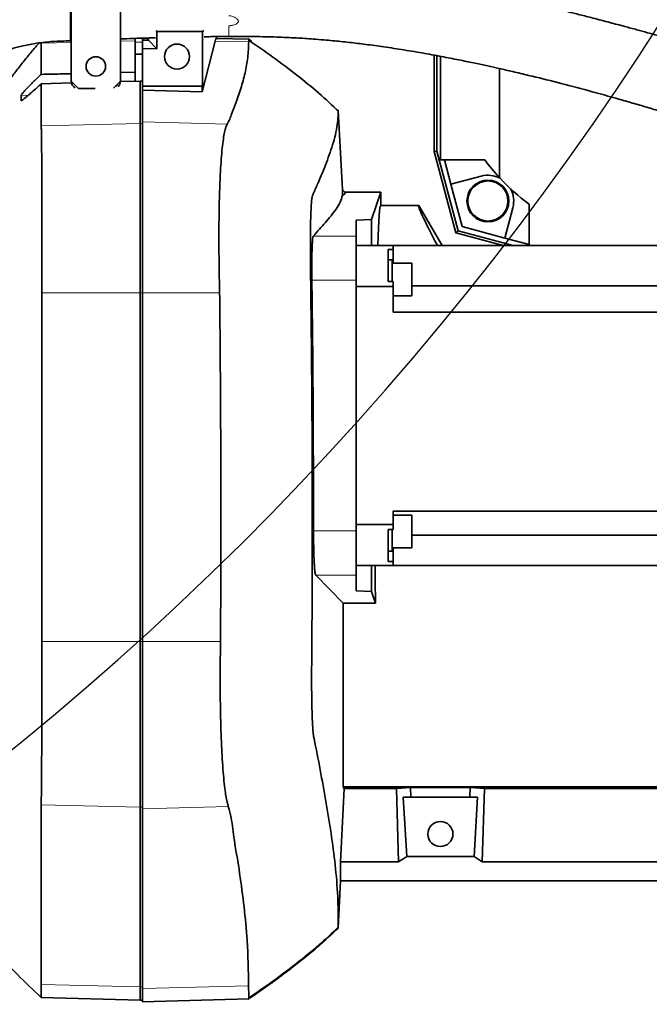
# Model space of a CAD drawing. Header units: millimetres. Extents: x 0 to 11920, y 0 to 8400.
# Tile 7 of 46: x 2595 to 2851, y 4222 to 4622. Entities that reach past the tile are written whole.
import ezdxf

# ---------------------------------------------------------------- set-up
doc = ezdxf.new("R2010")
doc.units = ezdxf.units.MM
doc.header["$LTSCALE"] = 20
doc.layers.add('THICK_LINE', color=7, linetype='Continuous')

msp = doc.modelspace()

# ---------------------------------------------------------------- linework, layer by layer
at = {"color": 7, "linetype": 'Continuous', "lineweight": 35}
for p, q in [((2615.9933594, 4597.4300053), (2615.9933594, 4659.4300053)), ((2635.9933594, 4659.4300053), (2635.9933594, 4597.4300053)), ((2615.6533298, 4644.1116469), (2615.6533298, 4613.8309625)), ((2641.9933594, 4613.3374826), (2641.9933594, 4614.7932233)), ((2644.9933594, 4614.9040452), (2644.9933594, 4613.3374826)), ((2650.7549259, 4617.6684388), (2650.4120304, 4618.0113342)), ((2650.7549259, 4610.6002818), (2650.7549259, 4617.6684388)), ((2650.7549259, 4617.6684388), (2669.3502933, 4617.6684388)), ((2669.3502933, 4617.6684388), (2669.8439134, 4617.997477)), ((2669.3502933, 4617.6684388), (2669.3502933, 4595.4300053)), ((2674.9933594, 4614.7896839), (2674.9933594, 4615.5453535)), ((2688.1328552, 4614.4456141), (2674.9933594, 4614.7896839)), ((2689.2512989, 4613.6568774), (2687.8777589, 4614.6182727)), ((2689.2543134, 4613.6611871), (2688.1328552, 4614.4456141)), ((2603.8201218, 4613.8895056), (2603.8150185, 4613.7601851)), ((2615.6556741, 4613.8170384), (2615.9939284, 4613.8311491)), ((2641.9933594, 4613.3374826), (2641.9933594, 4608.4300053)), ((2644.9933594, 4614.0929111), (2647.4133488, 4614.0300204)), ((2644.9933594, 4613.3374826), (2644.9933594, 4611.5699293)), ((2644.9933594, 4610.7503368), (2644.9933594, 4611.5699293)), ((2644.9933594, 4610.7503368), (2650.7549259, 4610.6002818)), ((2644.9933594, 4610.7503368), (2644.9933594, 4595.4300053)), ((2650.7549259, 4610.6002818), (2647.4133488, 4614.0300204)), ((2674.4616794, 4613.745702), (2669.2455496, 4593.0690562)), ((2641.9933594, 4608.4300053), (2644.9933594, 4608.4300053)), ((2641.9933594, 4608.4300053), (2641.9933594, 4597.4272804)), ((2763.4178758, 4568.8920574), (2763.4178758, 4608.001612)), ((2764.4922353, 4569.0334995), (2764.4922353, 4607.8040008)), ((2765.9933594, 4565.4300053), (2765.9933594, 4607.527893)), ((2789.9933594, 4602.5567515), (2789.9933594, 4558.2417711)), ((2641.9933594, 4601.0804013), (2635.9933594, 4600.9398888)), ((2603.8003138, 4596.3353583), (2616.1439776, 4596.6882581)), ((2615.9933594, 4597.4300053), (2618.9933594, 4594.4300053)), ((2625.7118982, 4594.4300053), (2618.9933594, 4594.4300053)), ((2633.1902531, 4594.626899), (2634.1554088, 4595.5920547)), ((2634.1554088, 4595.5920547), (2634.4933594, 4595.5920547)), ((2634.4933594, 4595.9300053), (2635.9933594, 4597.4300053)), ((2634.4933594, 4595.5920547), (2634.4933594, 4595.9300053)), ((2635.9606831, 4597.2548089), (2643.9933594, 4597.4844595)), ((2643.9933594, 4597.4844595), (2643.9933594, 4580.2619166)), ((2643.9933594, 4597.4844595), (2644.9933594, 4597.4173193)), ((2644.9933594, 4595.4300053), (2669.2455496, 4595.4300053)), ((2644.9933594, 4593.7075796), (2644.9933594, 4595.4300053)), ((2669.2455496, 4593.0690562), (2669.2455496, 4595.4300053)), ((2669.2455496, 4595.4300053), (2669.3502933, 4595.4300053)), ((2595.6688837, 4591.6271328), (2595.6688837, 4589.5486493)), ((2644.9933594, 4593.7075796), (2669.2455496, 4593.0690562)), ((2644.9933594, 4593.7075796), (2644.9933594, 4580.8799939)), ((2724.4625977, 4585.6792457), (2726.1615218, 4553.2618428)), ((2643.9933594, 4580.2619166), (2643.9933594, 4511.3632048)), ((2644.9933594, 4580.8799939), (2644.9933594, 4511.3632048)), ((2763.4178758, 4568.8920574), (2764.4922353, 4569.0334995)), ((2772.3014524, 4535.7380983), (2763.4178758, 4568.8920574)), ((2773.1786632, 4536.6153091), (2764.4922353, 4569.0334995)), ((2783.9933594, 4565.4300053), (2765.9933594, 4565.4300053)), ((2767.6010545, 4565.4300053), (2770.2455685, 4555.5605448)), ((2782.5650813, 4558.8615483), (2770.2455685, 4555.5605448)), ((2770.2455685, 4555.5605448), (2774.8690037, 4538.3056496)), ((2727.1084493, 4552.3149154), (2726.1615218, 4553.2618428)), ((2726.1615218, 4553.2618428), (2726.1615218, 4551.0430493)), ((2727.1084493, 4552.3149154), (2741.7259801, 4552.3149154)), ((2741.7259801, 4552.3149154), (2738.0373298, 4541.2399655)), ((2741.7259801, 4546.9300053), (2741.7259801, 4552.3149154)), ((2741.7259801, 4546.9300053), (2757.2294756, 4546.9300053)), ((2757.2294756, 4546.9300053), (2761.5596027, 4539.4300053)), ((2801.9933594, 4547.4300053), (2801.9933594, 4530.6018477)), ((2792.1238989, 4533.6822144), (2795.4249024, 4546.0017272)), ((2731.7933594, 4540.9127329), (2738.0373298, 4541.2399655)), ((2731.7933594, 4534.4958171), (2731.7933594, 4540.9127329)), ((2738.0373298, 4541.2399655), (2738.0373298, 4530.6018477)), ((2761.5596027, 4539.4300053), (2766.6565418, 4530.6018477)), ((2774.8690037, 4538.3056496), (2792.1238989, 4533.6822144)), ((2731.7933594, 4516.5204855), (2731.7933594, 4534.4958171)), ((2772.3014524, 4535.7380983), (2773.1786632, 4536.6153091)), ((2791.4702005, 4530.6018477), (2772.3014524, 4535.7380983)), ((2795.6212068, 4530.6018477), (2773.1786632, 4536.6153091)), ((2746.7933594, 4530.6018477), (2731.7933594, 4530.6018477)), ((2746.7933594, 4529.031), (2746.7933594, 4530.6018477)), ((2746.7933594, 4530.6018477), (2978.5933594, 4530.6018477)), ((2792.1238989, 4533.6822144), (2801.9933594, 4531.0377004)), ((2744.7933594, 4529.031), (2744.7933594, 4515.9778603)), ((2744.7933594, 4529.031), (2746.7933594, 4529.031)), ((2746.7933594, 4523.5020893), (2746.7933594, 4529.031)), ((2746.3933594, 4524.8670893), (2744.7933594, 4524.8670893)), ((2746.3933594, 4515.9778603), (2746.3933594, 4524.8670893)), ((2754.3933594, 4523.5020893), (2746.3933594, 4523.5020893)), ((2754.3933594, 4523.5020893), (2754.3933594, 4510.2320893)), ((2731.7933594, 4414.6832099), (2731.7933594, 4516.5204855)), ((2744.7933594, 4515.9778603), (2746.7933594, 4515.9778603)), ((2746.7933594, 4513.9340316), (2746.7933594, 4515.9778603)), ((2754.3933594, 4514.2877793), (2978.5933594, 4514.2877793)), ((2643.9933594, 4511.3632048), (2643.9933594, 4369.6741445)), ((2644.9933594, 4511.3632048), (2644.9933594, 4369.6741445)), ((2731.7933594, 4513.9340316), (2746.7933594, 4513.9340316)), ((2746.7933594, 4513.9340316), (2746.7933594, 4503.6018477)), ((2746.7933594, 4510.2320893), (2754.3933594, 4510.2320893)), ((2746.7933594, 4503.6018477), (2978.5933594, 4503.6018477)), ((2746.7933594, 4422.6018477), (2978.5933594, 4422.6018477)), ((2746.7933594, 4422.6018477), (2746.7933594, 4417.2696638)), ((2754.3933594, 4420.9716061), (2746.7933594, 4420.9716061)), ((2754.3933594, 4420.9716061), (2754.3933594, 4419.0282596)), ((2754.3933594, 4419.0282596), (2754.3933594, 4407.7016061)), ((2746.7933594, 4417.2696638), (2731.7933594, 4417.2696638)), ((2731.7933594, 4396.7078783), (2731.7933594, 4414.6832099)), ((2744.7933594, 4415.2258351), (2744.7933594, 4402.1726954)), ((2744.7933594, 4415.2258351), (2746.7933594, 4415.2258351)), ((2746.3933594, 4406.3366061), (2746.3933594, 4415.2258351)), ((2746.7933594, 4415.2258351), (2746.7933594, 4417.2696638)), ((2754.3933594, 4412.8666602), (2965.1076041, 4412.8666602)), ((2744.7933594, 4406.3366061), (2746.3933594, 4406.3366061)), ((2746.3933594, 4407.7016061), (2754.3933594, 4407.7016061)), ((2746.7933594, 4402.1726954), (2746.7933594, 4407.7016061)), ((2731.7933594, 4400.6018477), (2746.7933594, 4400.6018477)), ((2738.0373298, 4400.6018477), (2738.0373298, 4389.9637299)), ((2744.7933594, 4402.1726954), (2746.7933594, 4402.1726954)), ((2746.7933594, 4400.6018477), (2746.7933594, 4402.1726954)), ((2746.7933594, 4400.6018477), (2952.8427916, 4400.6018477)), ((2715.3165073, 4396.7078783), (2726.4933594, 4385.3273176)), ((2731.7933594, 4390.2909625), (2731.7933594, 4396.7078783)), ((2738.0373298, 4389.9637299), (2731.7933594, 4390.2909625)), ((2738.0373298, 4389.9637299), (2739.5815448, 4385.3273176)), ((2726.4933594, 4310.6088471), (2726.4933594, 4385.3273176)), ((2739.5815448, 4385.3273176), (2726.4933594, 4385.3273176)), ((2643.9933594, 4369.6741445), (2643.9933594, 4302.297152)), ((2644.9933594, 4369.6741445), (2644.9933594, 4301.6927258)), ((2726.90054, 4309.9840928), (2726.4933594, 4310.6088471)), ((2726.4933594, 4310.6088471), (2993.1843471, 4310.6088471)), ((2748.0991223, 4309.9840928), (2753.8620394, 4310.3339407)), ((2778.1246794, 4310.3339407), (2753.8620394, 4310.3339407)), ((2753.8620394, 4310.3339407), (2753.9801633, 4306.4300053)), ((2778.1246794, 4310.3339407), (2778.0065555, 4306.4300053)), ((2783.8875965, 4309.9840928), (2778.1246794, 4310.3339407)), ((2725.4714077, 4280.1410127), (2726.90054, 4309.9840928)), ((2726.90054, 4309.9840928), (2748.0991223, 4309.9840928)), ((2749.0021036, 4280.1410127), (2748.0991223, 4309.9840928)), ((2750.8840634, 4306.4300053), (2753.9801633, 4306.4300053)), ((2750.8840634, 4306.4300053), (2752.3432742, 4282.3169133)), ((2778.0065555, 4306.4300053), (2753.9801633, 4306.4300053)), ((2778.0065555, 4306.4300053), (2781.1026553, 4306.4300053)), ((2779.6434446, 4282.3169133), (2781.1026553, 4306.4300053)), ((2782.9846151, 4280.1410127), (2783.8875965, 4309.9840928)), ((2938.0991223, 4309.9840928), (2783.8875965, 4309.9840928)), ((2643.9933594, 4302.297152), (2643.9933594, 4229.2599282)), ((2644.9933594, 4301.6927258), (2644.9933594, 4228.655502)), ((2779.6434446, 4282.3169133), (2752.3432742, 4282.3169133)), ((2725.4714077, 4280.1410127), (2725.4714077, 4272.4300053)), ((2725.4714077, 4280.1410127), (2749.0021036, 4280.1410127)), ((2939.0021036, 4280.1410127), (2782.9846151, 4280.1410127)), ((2725.4714077, 4272.4300053), (2724.4625272, 4253.1794194)), ((2725.4714077, 4272.4300053), (2974.9933594, 4272.4300053)), ((2643.9933594, 4229.2599282), (2643.9933594, 4223.9061912)), ((2644.9933594, 4228.655502), (2644.9933594, 4223.2847489)), ((2603.8176233, 4224.9582299), (2643.9933594, 4223.9061912)), ((2643.9933594, 4223.9061912), (2644.9933594, 4223.9673538)), ((2644.9933594, 4223.2847489), (2688.135121, 4224.4144557)), ((2687.8800416, 4224.2417767), (2689.113558, 4225.1053318))]:
    msp.add_line(p, q, dxfattribs=at)
at = {"color": 8, "linetype": 'Continuous', "lineweight": 18}
for p, q in [((2603.80039, 4612.8483106), (2615.9933594, 4613.1658659)), ((2635.9933594, 4613.6867485), (2641.9933594, 4613.8430133)), ((2644.9933594, 4613.3374826), (2641.9933594, 4613.3374826)), ((2674.4616794, 4613.745702), (2688.1133182, 4613.3901569)), ((2595.6688837, 4591.6271328), (2598.5705472, 4591.7027041)), ((2595.6688837, 4589.5486493), (2595.8626284, 4589.5536952)), ((2603.8025072, 4579.2151808), (2643.9933594, 4580.2619166)), ((2643.9933594, 4580.2619166), (2644.9933594, 4580.2010852)), ((2644.9933594, 4580.8799939), (2679.4205816, 4579.9833668)), ((2714.3635117, 4534.4958171), (2731.7933594, 4534.4958171)), ((2713.7828356, 4516.5204855), (2731.7933594, 4516.5204855)), ((2604.0399102, 4511.3632048), (2643.9933594, 4511.3632048)), ((2643.9933594, 4511.3632048), (2644.9933594, 4511.3632048)), ((2644.9933594, 4511.3632048), (2676.3012381, 4511.3632048)), ((2714.4606301, 4414.6832099), (2731.7933594, 4414.6832099)), ((2715.3165073, 4396.7078783), (2731.7933594, 4396.7078783)), ((2604.0397793, 4369.6741445), (2643.9933594, 4369.6741445)), ((2643.9933594, 4369.6741445), (2644.9933594, 4369.6741445)), ((2644.9933594, 4369.6741445), (2676.652959, 4369.6741445)), ((2603.7783927, 4303.3213834), (2643.9933594, 4302.297152)), ((2643.9933594, 4302.297152), (2644.9933594, 4302.3566399)), ((2644.9933594, 4301.6927258), (2679.8296257, 4302.5799675)), ((2603.7763162, 4230.2842125), (2643.9933594, 4229.2599282)), ((2643.9933594, 4229.2599282), (2644.9933594, 4229.3194161)), ((2644.9933594, 4228.655502), (2688.0860856, 4229.7530268))]:
    msp.add_line(p, q, dxfattribs=at)
at = {"color": 7, "linetype": 'Continuous', "lineweight": 35, "flags": 128}
for points in [[(2603.80039, 4612.8483106), (2603.8003138, 4602.3068856), (2603.8003138, 4600.1827542)], [(2603.8003138, 4596.3353583), (2603.8003138, 4590.7610046), (2603.8003138, 4584.9880642), (2603.8003138, 4582.1015939), (2603.8025072, 4579.2151808)], [(2604.0399102, 4511.3632048), (2604.0397047, 4460.6461945), (2604.0397793, 4369.6741445)], [(2603.7783927, 4303.3213834), (2603.776239, 4297.4277374), (2603.776239, 4291.5340322), (2603.776239, 4279.746622), (2603.7763162, 4230.2842125)]]:
    msp.add_lwpolyline(points, dxfattribs=at)
at = {"color": 7, "linetype": 'Continuous', "lineweight": 35}
for centre, radius in [((2658.9933594, 4607.4300053), 5.1), ((2625.9933594, 4603.4300053), 3.9514364), ((2785.2826813, 4548.7193271), 8.5), ((2785.2826813, 4548.7193271), 8.135), ((2765.9933594, 4291.4300053), 5.1)]:
    msp.add_circle(centre, radius, dxfattribs=at)
for centre, radius, start, end in [((2618.9933594, 4597.4300053), 3, 180, 243.699018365), ((2632.9933594, 4597.4300053), 3, 311.895384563, 360), ((2855.9933594, 4619.4300053), 90, 216.869897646, 222.833428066), ((2785.2826813, 4548.7193271), 10.5, 61.81141305, 105), ((2855.9933594, 4619.4300053), 90, 222.833428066, 233.130102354), ((2785.2826813, 4548.7193271), 10.5, 345, 28.18858695)]:
    msp.add_arc(centre, radius, start, end, dxfattribs=at)
for centre, major_axis, ratio, start_param, end_param in [((2646.9917949, 4419.4300053), (0, 196.092905), 0.0174550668, 6.1597117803, 6.219449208), ((2674.9898515, 4419.4300053), (0, 195.3597246), 0.0261859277, 6.2824996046, 6.3866154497), ((2741.7259801, 4419.4300053), (0, 127.5), 0.0174550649, 0, 0.5116536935), ((2830.841635, 4419.4300053), (-73.6563418, 127.4890618), 0.0226737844, 6.2700863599, 6.7817400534), ((2741.7259801, 4419.4300053), (0, 127.5), 0.0174550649, 1.7190101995, 1.8415648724), ((2713.4462713, 4419.4300053), (-13.289428, 146.8018055), 0.5742046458, 3.4149923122, 3.4585100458), ((2818.5404475, 4419.4300053), (13.289428, 146.8018055), 0.5742046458, 2.8246752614, 2.868192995)]:
    msp.add_ellipse(centre, major_axis=major_axis, ratio=ratio, start_param=start_param, end_param=end_param, dxfattribs=at)
for points, knots in [([(2615.6533298, 4644.1631257), (2612.671625, 4644.0999932), (2606.9195664, 4643.9782033), (2598.7119958, 4643.0807763), (2591.3277781, 4641.8050503), (2584.7934794, 4640.2277447), (2579.0498317, 4638.4829149), (2573.75072, 4636.565663), (2568.947848, 4634.5468254), (2564.6923108, 4632.5105749), (2561.2609394, 4630.6926499), (2558.5438562, 4629.1351075), (2555.6734788, 4627.3869498), (2552.2589383, 4625.146711), (2548.0231366, 4622.0766947), (2543.4970921, 4618.4173035), (2539.1363336, 4614.4614633), (2535.3266388, 4610.6119779), (2532.3728387, 4607.3439992), (2529.9289929, 4604.4431959), (2527.6541671, 4601.5699525), (2525.1978088, 4598.2418176), (2522.6367873, 4594.4806132), (2520.1682286, 4590.5184688), (2517.9425163, 4586.611427), (2515.9215006, 4582.7457679), (2514.0771265, 4578.8914101), (2512.2994367, 4574.8132786), (2510.5780322, 4570.4427084), (2508.8720381, 4565.5590609), (2507.2360583, 4560.1427657), (2505.8135419, 4554.5012431), (2504.7144996, 4549.1024662), (2503.9591038, 4544.4290809), (2503.4766965, 4540.6469877), (2503.1717039, 4537.6264781), (2502.9564573, 4534.9369751), (2502.7900253, 4532.1363219), (2502.6584752, 4528.4340189), (2502.6475321, 4523.6992281), (2502.8952336, 4517.8179461), (2503.5186864, 4511.1772185), (2504.4431673, 4505.162729), (2505.5069053, 4499.9741388), (2506.5252583, 4495.7928059), (2507.7579211, 4491.4746395), (2509.1621587, 4487.2306543), (2510.7605399, 4482.9921921), (2512.4242196, 4479.0852672), (2514.1984773, 4475.3491868), (2515.9396052, 4472.0107649), (2517.8101686, 4468.7248623), (2519.870409, 4465.3999648), (2522.3584168, 4461.7328842), (2525.209668, 4457.9410267), (2528.4978435, 4454.0140139), (2532.1857759, 4450.0554754), (2536.5783394, 4445.8947523), (2541.2539392, 4441.9416015), (2544.6808987, 4439.5620198), (2546.2276981, 4438.4879671)], [0, 0, 0, 0, 0.0265744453, 0.0512652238, 0.0736959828, 0.0939713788, 0.1123180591, 0.1288639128, 0.1463926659, 0.1613985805, 0.1738820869, 0.1838414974, 0.1918422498, 0.2066533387, 0.2239883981, 0.2439070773, 0.2654240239, 0.2843870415, 0.300304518, 0.3118359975, 0.3246460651, 0.3395237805, 0.3565032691, 0.3742625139, 0.3909177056, 0.4064299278, 0.4230510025, 0.4390205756, 0.4568122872, 0.4765637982, 0.4982836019, 0.5219720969, 0.5438798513, 0.5622501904, 0.5770628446, 0.5883106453, 0.5976533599, 0.6085204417, 0.6210099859, 0.640812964, 0.6636242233, 0.6893813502, 0.7179988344, 0.7336333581, 0.7499637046, 0.7669707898, 0.7844243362, 0.8001822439, 0.8174641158, 0.8313423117, 0.8454147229, 0.858317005, 0.8720387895, 0.8871381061, 0.9051138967, 0.9215871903, 0.9398915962, 0.9600111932, 0.9819505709, 1, 1, 1, 1]), ([(2919.2101027, 4595.0887379), (2916.3715429, 4596.1793825), (2910.8857927, 4598.2871428), (2902.8592412, 4601.1240629), (2895.4112405, 4603.6360001), (2888.6314841, 4605.8267216), (2882.586943, 4607.7187649), (2876.1582601, 4609.6808955), (2869.2698927, 4611.7279691), (2861.8945879, 4613.8603508), (2855.5925173, 4615.6403446), (2850.3074212, 4617.1065992), (2845.6241389, 4618.3880582), (2840.5243003, 4619.7640968), (2834.5358442, 4621.3539493), (2828.4709067, 4622.9338947), (2822.7118349, 4624.4079236), (2817.8163978, 4625.6423508), (2813.3824324, 4626.7447193), (2809.5816684, 4627.6777851), (2806.4295426, 4628.4431351), (2803.9865963, 4629.0308678), (2801.8799058, 4629.5341685), (2799.7332298, 4630.0437283), (2797.1153751, 4630.6600971), (2794.0421948, 4631.3764592), (2790.7987883, 4632.1234622), (2787.6315216, 4632.8436924), (2784.9755748, 4633.440336), (2782.872327, 4633.9079233), (2781.0832235, 4634.3026083), (2778.7567122, 4634.8118261), (2775.3921963, 4635.5384619), (2770.8776016, 4636.4928144), (2765.7729101, 4637.5398003), (2760.4536983, 4638.5892518), (2755.1079749, 4639.5956277), (2749.7703531, 4640.5439349), (2744.4467588, 4641.4243062), (2739.2280673, 4642.2165477), (2733.8506147, 4642.9542791), (2728.0039916, 4643.6564722), (2720.9199201, 4644.3629134), (2712.4607503, 4644.9897018), (2702.5672034, 4645.431724), (2691.6405082, 4645.6286634), (2684.0176928, 4645.6001251), (2680.0380243, 4645.585226)], [0, 0, 0, 0, 0.0361353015, 0.0698344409, 0.1014297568, 0.1304265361, 0.1559777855, 0.1784926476, 0.2125174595, 0.2443698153, 0.2735007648, 0.2938869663, 0.3126725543, 0.3340130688, 0.3597151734, 0.3899707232, 0.4123070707, 0.4340510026, 0.4531369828, 0.4694713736, 0.4829920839, 0.4936603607, 0.5008192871, 0.5099459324, 0.5210731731, 0.534200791, 0.5490751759, 0.5623027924, 0.5743959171, 0.5827164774, 0.588893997, 0.5969403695, 0.6119755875, 0.6311123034, 0.6534186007, 0.675590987, 0.6972727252, 0.7197095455, 0.7415568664, 0.7628095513, 0.7837030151, 0.8072109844, 0.8340549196, 0.8696512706, 0.9092202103, 0.9526062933, 1, 1, 1, 1]), ([(2635.9933594, 4614.6123507), (2637.7140535, 4614.6722584), (2641.6162407, 4614.8081171), (2646.3693229, 4614.9596675), (2649.4005326, 4615.0437375), (2650.2531283, 4615.0673841)], [0, 0, 0, 0, 0.3618012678, 0.8204922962, 1, 1, 1, 1]), ([(2670.0534958, 4615.4902199), (2670.6706464, 4615.4991898), (2673.3499586, 4615.5381322), (2676.6782948, 4615.5721635), (2679.3880583, 4615.5785317), (2680.0380558, 4615.5800592)], [0, 0, 0, 0, 0.1853268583, 0.8045823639, 1, 1, 1, 1]), ([(2680.0380243, 4615.5851599), (2683.4872337, 4615.5910362), (2689.9960041, 4615.602125), (2699.1617527, 4615.3963383), (2707.1256398, 4615.0413549), (2713.5029305, 4614.6259715), (2718.420297, 4614.2314998), (2722.1674886, 4613.8913529), (2725.5937213, 4613.5503621), (2730.0537667, 4613.0690252), (2735.9044716, 4612.3651454), (2743.3097603, 4611.3544269), (2751.2974714, 4610.1317086), (2759.4117401, 4608.7570542), (2767.0986636, 4607.3415485), (2773.9392471, 4605.9975287), (2779.8837316, 4604.7695168), (2785.0840151, 4603.652136), (2790.1572549, 4602.5263084), (2795.6860599, 4601.2602033), (2803.5765017, 4599.389884), (2813.8272412, 4596.8402659), (2826.1539751, 4593.5948292), (2836.5673038, 4590.7015428), (2844.7412333, 4588.3460861), (2850.5768359, 4586.6269288), (2856.0799123, 4584.9710972), (2860.9629557, 4583.4731113), (2864.8119105, 4582.2725033), (2867.7974201, 4581.3293135), (2870.4239099, 4580.4887411), (2873.3049535, 4579.5511984), (2876.7005156, 4578.4275073), (2880.638331, 4577.1004065), (2885.2156427, 4575.5279297), (2890.577646, 4573.6445026), (2896.763469, 4571.4117484), (2903.698303, 4568.8177746), (2911.2826213, 4565.867702), (2916.4953578, 4563.6899356), (2919.2101027, 4562.555775)], [0, 0, 0, 0, 0.0410244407, 0.0774144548, 0.1092409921, 0.136316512, 0.1540699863, 0.1685683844, 0.1816228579, 0.1955524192, 0.2226990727, 0.2528863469, 0.2862477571, 0.3211311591, 0.3535394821, 0.382217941, 0.4069746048, 0.4284256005, 0.4479331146, 0.4712410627, 0.4987045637, 0.5485667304, 0.6025208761, 0.6573015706, 0.6827972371, 0.7079680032, 0.7325935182, 0.7538385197, 0.7708317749, 0.7819390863, 0.7919055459, 0.8041686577, 0.8186975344, 0.8352741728, 0.8544852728, 0.8771372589, 0.9036056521, 0.9331106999, 0.9651646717, 1, 1, 1, 1]), ([(2688.1133182, 4613.3901569), (2688.1165133, 4613.6976164), (2688.1229123, 4614.3133705), (2688.1295379, 4614.4014931), (2688.1328552, 4614.4456141)], [0, 0, 0, 0, 0.4993219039, 1, 1, 1, 1]), ([(2547.9933594, 4478.4476338), (2547.44715, 4479.1621635), (2545.8913117, 4481.1974499), (2543.8547868, 4484.5135201), (2541.84475, 4488.1655658), (2540.3336189, 4491.3306621), (2539.2058829, 4493.9699428), (2538.2841187, 4496.3463593), (2537.4228539, 4498.7894099), (2536.5396719, 4501.6044589), (2535.5602956, 4505.2125367), (2534.6082593, 4509.5660069), (2533.810267, 4514.6048365), (2533.2885067, 4519.8869323), (2533.0763753, 4525.2424389), (2533.1656187, 4530.34616), (2533.4788389, 4534.9065455), (2533.9225738, 4538.8381506), (2534.4689999, 4542.451566), (2535.216986, 4546.4236399), (2536.3103175, 4551.0799776), (2537.918231, 4556.5553759), (2540.1041314, 4562.5744815), (2542.5158262, 4567.9681929), (2544.8637004, 4572.4537828), (2546.7453743, 4575.6923789), (2548.5158951, 4578.47273), (2550.0705062, 4580.7350672), (2551.536012, 4582.7394391), (2553.1275937, 4584.7919988), (2555.1012718, 4587.167201), (2557.5652135, 4589.8947215), (2560.4562205, 4592.7918953), (2563.5547199, 4595.572689), (2566.5772741, 4598.0055575), (2569.3488624, 4600.0232818), (2571.6378434, 4601.543864), (2573.5345942, 4602.7170799), (2575.3325361, 4603.768116), (2577.5825517, 4604.994598), (2580.4908636, 4606.4357075), (2583.8652458, 4607.912062), (2587.6625907, 4609.3478478), (2591.8454447, 4610.6837384), (2596.6941151, 4611.9161836), (2602.3119663, 4612.9335383), (2608.7135198, 4613.6639607), (2613.2719531, 4613.7654027), (2615.6533298, 4613.8183971)], [0, 0, 0, 0, 0.014536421, 0.0414059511, 0.0651906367, 0.0854491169, 0.1019587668, 0.115248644, 0.1302390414, 0.1476585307, 0.1675701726, 0.196892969, 0.2276657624, 0.2598557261, 0.2934025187, 0.3254055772, 0.3530226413, 0.3767704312, 0.3974344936, 0.4193605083, 0.4499483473, 0.4836763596, 0.521657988, 0.5637642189, 0.5873188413, 0.6093772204, 0.6279973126, 0.6432819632, 0.6555496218, 0.6694473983, 0.6862103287, 0.7060129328, 0.7286765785, 0.751046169, 0.7706329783, 0.7875892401, 0.8020388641, 0.8107154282, 0.819650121, 0.8315123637, 0.8463010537, 0.8639544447, 0.8808265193, 0.8996763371, 0.9206938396, 0.9443113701, 0.9709076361, 1, 1, 1, 1]), ([(2603.0185985, 4612.9367183), (2602.314195, 4612.2079199), (2600.5686528, 4610.4019261), (2597.7653379, 4606.8210726), (2594.6706776, 4602.9020081), (2591.7293248, 4599.1186103), (2588.9457026, 4595.4971853), (2586.3134232, 4592.0257935), (2583.9126609, 4588.8150431), (2581.736271, 4585.8636719), (2579.7793183, 4583.174987), (2577.9202993, 4580.5868457), (2576.1539153, 4578.094703), (2574.473482, 4575.6921484), (2572.879824, 4573.3829734), (2571.3620517, 4571.1562989), (2570.4495119, 4569.7966695), (2569.9933594, 4569.1170297)], [0, 0, 0, 0, 0.0864262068, 0.214167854, 0.3293354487, 0.4325215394, 0.5246369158, 0.6064889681, 0.6788294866, 0.7349169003, 0.7848323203, 0.8291879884, 0.8687209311, 0.9043466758, 0.9371977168, 0.968606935, 1, 1, 1, 1]), ([(2679.4205816, 4579.9833668), (2679.7923004, 4580.6607576), (2680.5358321, 4582.0157108), (2681.2806956, 4584.7483465), (2683.0960201, 4588.8771125), (2684.9468996, 4594.4330742), (2686.7163468, 4600.7313386), (2687.8799898, 4607.0478083), (2688.0355422, 4611.2760443), (2688.1133182, 4613.3901569)], [0, 0, 0, 0, 0.0613514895, 0.1227185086, 0.2454456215, 0.4340534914, 0.6226601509, 0.8113305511, 1, 1, 1, 1]), ([(2724.6432579, 4585.1729953), (2721.997302, 4587.6519767), (2716.5640047, 4592.7424028), (2707.551527, 4600.0754521), (2698.0223489, 4607.2677996), (2691.3991295, 4611.8069075), (2688.1307712, 4614.0468199)], [0, 0, 0, 0, 0.2354862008, 0.4835554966, 0.7451502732, 1, 1, 1, 1]), ([(2603.8003138, 4600.1827542), (2603.4519873, 4599.8624814), (2602.7531179, 4599.2198979), (2601.7154328, 4598.238313), (2600.689459, 4597.2460102), (2599.8283258, 4596.3910448), (2599.1317565, 4595.6839868), (2598.5856739, 4595.1197057), (2598.060744, 4594.5664932), (2597.6038642, 4594.0741002), (2597.2140118, 4593.6442809), (2596.8845739, 4593.2726651), (2596.58209, 4592.9218895), (2596.2611282, 4592.5364068), (2595.9562529, 4592.1466376), (2595.7667234, 4591.8662341), (2595.6814352, 4591.7023685), (2595.6730812, 4591.6522934), (2595.6688837, 4591.6271328)], [0, 0, 0, 0, 0.092044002, 0.1846736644, 0.2793837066, 0.3749492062, 0.4308433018, 0.4869883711, 0.5440326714, 0.6014492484, 0.6450148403, 0.6888119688, 0.7334340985, 0.7783920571, 0.849083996, 0.9216991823, 0.9606570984, 1, 1, 1, 1]), ([(2615.9933594, 4600.4703493), (2613.5607852, 4600.413095), (2609.496483, 4600.3174356), (2605.4320817, 4600.221336), (2603.8003138, 4600.1827542)], [0, 0, 0, 0, 0.5985219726, 1, 1, 1, 1]), ([(2595.6688837, 4589.5486493), (2595.6724113, 4589.5328316), (2595.6794965, 4589.5010606), (2595.7371235, 4589.4996344), (2595.8298722, 4589.5329168), (2596.0007474, 4589.626167), (2596.2954125, 4589.8262643), (2596.7080102, 4590.1423013), (2597.1349076, 4590.4865875), (2597.5441118, 4590.8258019), (2597.9896437, 4591.2025049), (2598.5245974, 4591.6614527), (2599.1546022, 4592.2088414), (2599.887287, 4592.8518844), (2600.6563666, 4593.5316109), (2601.5638148, 4594.3375872), (2602.6113167, 4595.2715775), (2603.4028445, 4595.9797475), (2603.8003138, 4596.3353583)], [0, 0, 0, 0, 0.0361165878, 0.0725427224, 0.1099224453, 0.1476162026, 0.2200140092, 0.2942267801, 0.3447568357, 0.3956828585, 0.4476875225, 0.4999982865, 0.5714230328, 0.6434030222, 0.71687978, 0.79077901, 0.8949387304, 1, 1, 1, 1]), ([(2724.4625272, 4253.1794194), (2724.462531, 4253.2331643), (2724.4625384, 4253.3408353), (2724.4626722, 4254.3333365), (2724.4622581, 4256.2611565), (2724.464157, 4260.691196), (2724.2381054, 4268.1119908), (2723.3519651, 4278.8902085), (2721.6327925, 4291.7704588), (2718.8137999, 4308.7812058), (2716.3216615, 4322.2431027), (2714.5288838, 4330.808438), (2714.3589979, 4331.9253817), (2714.1660753, 4333.9856337), (2714.0044285, 4336.8164307), (2713.8772206, 4339.9621309), (2713.7796018, 4343.3323181), (2713.7020512, 4347.7685678), (2713.6665151, 4352.3580366), (2713.6662425, 4356.9629575), (2713.7156878, 4362.9202891), (2713.7956717, 4373.3979717), (2713.9785913, 4405.6819108), (2713.9583601, 4446.1259663), (2713.6237482, 4488.0086203), (2713.3866158, 4509.0479501), (2713.2270149, 4520.1349348), (2713.169422, 4525.0329213), (2713.1494959, 4529.0889332), (2713.1582453, 4533.4620491), (2713.2090612, 4537.8883656), (2713.2993418, 4541.8412706), (2713.426624, 4545.2210225), (2713.5887808, 4547.9188682), (2713.7829569, 4549.9075321), (2714.0769081, 4551.3290669), (2714.4718929, 4551.8774345), (2715.0803327, 4553.3748271), (2716.7449901, 4557.0438866), (2719.3481099, 4563.3194134), (2721.8578922, 4570.1678329), (2723.3823155, 4575.6588374), (2724.1316167, 4579.5714116), (2724.4305559, 4582.5568496), (2724.4652658, 4584.6809711), (2724.4621034, 4585.5719391), (2724.4624328, 4585.643448), (2724.4625977, 4585.6792457)], [0, 0, 0, 0, 0.01022337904, 0.02048122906, 0.03511719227, 0.04983104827, 0.07928561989, 0.13820344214, 0.19714379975, 0.25608807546, 0.3730763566, 0.37606911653, 0.37906874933, 0.38518931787, 0.39120152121, 0.39419757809, 0.39949241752, 0.40478550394, 0.41023220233, 0.41488552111, 0.4196326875, 0.42919797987, 0.44832820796, 0.52258295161, 0.55820853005, 0.58192004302, 0.58968795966, 0.59358146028, 0.59753470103, 0.60282767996, 0.6082743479, 0.61356731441, 0.61885619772, 0.62429811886, 0.62959144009, 0.63503745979, 0.64559741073, 0.65615823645, 0.67727989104, 0.76170460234, 0.84613213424, 0.88834466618, 0.93056006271, 0.9652628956, 0.98261561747, 0.99129729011, 1, 1, 1, 1]), ([(2603.8025072, 4579.2151808), (2603.8257076, 4578.8077473), (2603.8722029, 4577.9912196), (2603.9265457, 4575.4101273), (2603.9700318, 4572.0262778), (2604.0023601, 4567.8865026), (2604.0259342, 4563.2178729), (2604.0443672, 4557.8995402), (2604.0588201, 4551.9796249), (2604.068212, 4545.5538712), (2604.0712949, 4538.6999711), (2604.0690397, 4531.4923443), (2604.0627591, 4524.0353869), (2604.0529354, 4517.282225), (2604.0436134, 4513.0460389), (2604.0399102, 4511.3632048)], [0, 0, 0, 0, 0.0864187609, 0.1731897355, 0.2596085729, 0.3361780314, 0.4129916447, 0.4895611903, 0.5661393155, 0.6429615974, 0.7195396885, 0.7961209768, 0.8729464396, 0.949527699, 1, 1, 1, 1]), ([(2676.3012381, 4511.3632048), (2676.2512336, 4513.5988453), (2676.1511048, 4518.0754793), (2676.0582742, 4524.7255739), (2676.007975, 4531.581465), (2676.0172839, 4538.5438431), (2676.0970213, 4545.4858373), (2676.2515261, 4552.0020441), (2676.4831087, 4557.9916571), (2676.7829249, 4563.3987219), (2677.1489869, 4568.1644645), (2677.5763671, 4572.201286), (2678.0532937, 4575.4889243), (2678.5284302, 4577.7630808), (2678.9871702, 4579.2497996), (2679.276111, 4579.7388442), (2679.4205816, 4579.9833668)], [0, 0, 0, 0, 0.06617840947, 0.1325152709, 0.19869328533, 0.27491106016, 0.35137236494, 0.42758980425, 0.50370338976, 0.58005938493, 0.65617410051, 0.73241194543, 0.80889156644, 0.88513086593, 0.94256535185, 1, 1, 1, 1]), ([(2726.1615218, 4551.0430493), (2725.926218, 4550.0949384), (2725.455552, 4548.1984818), (2723.666928, 4545.3975267), (2721.5887726, 4542.6396491), (2718.524991, 4539.0198297), (2716.0281176, 4536.3054376), (2714.3635117, 4534.4958171)], [0, 0, 0, 0, 0.1717718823, 0.3435863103, 0.5076857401, 0.6717858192, 1, 1, 1, 1]), ([(2727.1084493, 4552.3149154), (2727.1878441, 4552.2093211), (2727.346799, 4551.9979126), (2727.2294364, 4551.6797576), (2726.871664, 4551.360996), (2726.3983971, 4551.1491037), (2726.1615218, 4551.0430493)], [0, 0, 0, 0, 0.2487030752, 0.497923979, 0.7487054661, 1, 1, 1, 1]), ([(2714.3635117, 4534.4958171), (2714.3158423, 4534.3955817), (2714.2191223, 4534.1922068), (2714.0907052, 4533.2542187), (2713.9773732, 4531.8665325), (2713.88497, 4530.0475335), (2713.8139461, 4527.8286545), (2713.7672551, 4525.3106326), (2713.7457414, 4522.5200068), (2713.7480675, 4519.5711634), (2713.7712972, 4517.5329091), (2713.7828356, 4516.5204855)], [0, 0, 0, 0, 0.10960080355, 0.22237698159, 0.33198220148, 0.44477147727, 0.5542763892, 0.66696385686, 0.77634919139, 0.88891015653, 1, 1, 1, 1]), ([(2713.7828356, 4516.5204855), (2713.8398383, 4512.2499704), (2714.2929168, 4478.3063306), (2714.3824026, 4444.3592993), (2714.4606301, 4414.6832099)], [0, 0, 0, 0, 0.1258119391, 1, 1, 1, 1]), ([(2676.652959, 4369.6741445), (2676.6883398, 4376.2930913), (2676.7591025, 4389.5311871), (2676.8167386, 4416.0067276), (2676.7847724, 4446.2406864), (2676.6284969, 4475.0436655), (2676.4660966, 4495.7978477), (2676.356191, 4506.1747454), (2676.3012381, 4511.3632048)], [0, 0, 0, 0, 0.1401436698, 0.2802916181, 0.5605624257, 0.7802796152, 0.8901395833, 1, 1, 1, 1]), ([(2714.4606301, 4414.6832099), (2714.4623227, 4413.686618), (2714.4657569, 4411.6645227), (2714.5027174, 4408.7298663), (2714.5626461, 4405.938264), (2714.6452878, 4403.4181964), (2714.7494804, 4401.1964745), (2714.8709196, 4399.3717441), (2715.0087265, 4397.9758787), (2715.1577508, 4397.0194823), (2715.2636645, 4396.8115971), (2715.3165073, 4396.7078783)], [0, 0, 0, 0, 0.1093269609, 0.2218255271, 0.331155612, 0.4436532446, 0.5530419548, 0.6655957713, 0.7751129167, 0.8877986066, 1, 1, 1, 1]), ([(2604.0397793, 4369.6741445), (2604.0423805, 4367.5578902), (2604.0476058, 4363.3067816), (2604.0515292, 4356.9173007), (2604.0512923, 4350.5455948), (2604.0485794, 4344.5885837), (2604.0418944, 4339.1150393), (2604.0330699, 4334.1066347), (2604.0223037, 4329.2921683), (2604.0060816, 4324.7808238), (2603.990173, 4320.6200614), (2603.9672896, 4316.8121408), (2603.9436413, 4313.3330219), (2603.906471, 4309.6073028), (2603.8564338, 4305.9343601), (2603.8045774, 4304.1981016), (2603.7783927, 4303.3213834)], [0, 0, 0, 0, 0.0696434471, 0.1398989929, 0.2121119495, 0.2850080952, 0.3470077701, 0.4094379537, 0.473225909, 0.5374831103, 0.599481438, 0.6619103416, 0.7256971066, 0.789953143, 0.893937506, 1, 1, 1, 1]), ([(2679.8296257, 4302.5799675), (2679.6632134, 4303.1558076), (2679.3299957, 4304.3088481), (2678.8605583, 4306.8212809), (2678.3950891, 4310.0372106), (2677.9500134, 4314.1206828), (2677.5405208, 4319.0934772), (2677.1933056, 4324.6983253), (2676.9173353, 4330.880992), (2676.7132057, 4337.5404332), (2676.5772058, 4344.8384041), (2676.521125, 4352.7408185), (2676.5385936, 4361.1424917), (2676.6148865, 4366.8339419), (2676.652959, 4369.6741445)], [0, 0, 0, 0, 0.0726439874, 0.1454596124, 0.2181028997, 0.302293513, 0.3867539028, 0.470942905, 0.5548179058, 0.6389618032, 0.7228361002, 0.8151039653, 0.9077313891, 1, 1, 1, 1]), ([(2688.0860856, 4229.7530268), (2687.9631709, 4235.9030493), (2687.7493638, 4246.600864), (2686.2724689, 4261.8134325), (2684.5375424, 4275.4150522), (2682.7040555, 4285.9790055), (2681.6112626, 4293.5326095), (2681.0632973, 4298.0689364), (2680.2408109, 4301.076432), (2679.8296257, 4302.5799675)], [0, 0, 0, 0, 0.2526274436, 0.4394392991, 0.6262675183, 0.8131256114, 0.8754233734, 0.937720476, 1, 1, 1, 1]), ([(2569.9933594, 4263.8795846), (2572.2470767, 4260.5627371), (2576.875471, 4253.7510228), (2585.0416092, 4243.9291984), (2594.034216, 4234.2110235), (2600.5453983, 4228.0686677), (2603.808081, 4224.9908)], [0, 0, 0, 0, 0.233371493, 0.4792683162, 0.7390670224, 1, 1, 1, 1]), ([(2688.1189286, 4224.803184), (2691.3917814, 4227.0435189), (2698.0227544, 4231.5825559), (2707.5560632, 4238.7684599), (2716.5697727, 4246.092499), (2721.998065, 4251.1701951), (2724.6432579, 4253.6445433)], [0, 0, 0, 0, 0.2547275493, 0.5160914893, 0.7641926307, 1, 1, 1, 1]), ([(2689.1227252, 4225.0919688), (2690.104968, 4225.7625527), (2692.3721562, 4227.3103778), (2695.8591053, 4229.7716044), (2699.5605606, 4232.4485142), (2703.1446747, 4235.1165928), (2708.7096446, 4239.3904478), (2715.9584681, 4245.2400811), (2721.6991027, 4250.5995029), (2724.4625272, 4253.1794194)], [0, 0, 0, 0, 0.0789477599, 0.1822252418, 0.2833068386, 0.3821729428, 0.4788094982, 0.7491095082, 1, 1, 1, 1]), ([(2603.7763162, 4230.2842125), (2603.7800074, 4229.5011126), (2603.7874014, 4227.932463), (2603.7982134, 4226.3185519), (2603.8072261, 4225.3208776), (2603.8137374, 4224.8967868), (2603.8180528, 4224.9884915), (2603.818677, 4225.001755)], [0, 0, 0, 0, 0.2386873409, 0.4781213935, 0.7183092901, 0.9592581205, 1, 1, 1, 1]), ([(2688.135121, 4224.4144557), (2688.1308334, 4224.4900833), (2688.1222406, 4224.6416487), (2688.1074649, 4225.8229115), (2688.0964725, 4227.4901298), (2688.0895512, 4228.9980131), (2688.0860856, 4229.7530268)], [0, 0, 0, 0, 0.2721405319, 0.545397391, 0.7723755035, 1, 1, 1, 1])]:
    msp.add_open_spline(points, degree=3, knots=knots, dxfattribs=at)
at = {"color": 8, "linetype": 'Continuous', "lineweight": 18}
for points, knots in [([(2680.0380243, 4624.0494288), (2680.5750637, 4623.9827197), (2681.6478385, 4623.8494636), (2682.7885926, 4623.2187236), (2683.5077105, 4622.6453849), (2683.8356889, 4622.2201198), (2683.9476729, 4621.794232), (2683.8827169, 4621.4055585), (2683.5823919, 4620.9847681), (2682.8125743, 4620.4803003), (2681.8061371, 4620.1675931), (2680.9062837, 4620.010491), (2680.4784715, 4619.9664396), (2680.2624721, 4619.9538472), (2680.1539221, 4619.9508162), (2680.099512, 4619.9504353), (2680.0722731, 4619.9506267), (2680.056698, 4619.9508937), (2680.0479336, 4619.9510972), (2680.0430627, 4619.9512684), (2680.0420886, 4619.9513026)], [0, 0, 0, 0, 0.1605460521, 0.3207022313, 0.3838639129, 0.4475685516, 0.4929272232, 0.5383715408, 0.59260612, 0.6795511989, 0.84992506, 0.9248600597, 0.9622916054, 0.9810013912, 0.9903549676, 0.9950314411, 0.9973696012, 0.998538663, 0.999707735, 1, 1, 1, 1]), ([(2680.0380243, 4619.9514849), (2680.0380243, 4619.2921534), (2680.0380243, 4617.9759569), (2680.0380243, 4617.1355376), (2680.0380243, 4616.7161154)], [0, 0, 0, 0, 0.5009369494, 1, 1, 1, 1]), ([(2680.0380243, 4616.7161154), (2680.0380243, 4616.3879554), (2680.0380243, 4615.7324242), (2680.0380243, 4615.6342108), (2680.0380243, 4615.5851632)], [0, 0, 0, 0, 0.5006015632, 1, 1, 1, 1])]:
    msp.add_open_spline(points, degree=3, knots=knots, dxfattribs=at)
at = {"layer": 'THICK_LINE'}
for centre, radius, start, end in [((1818.2709432, 5280.5320956), 1228.9145299, 304.3655465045, 355.6339501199), ((2855.9933594, 5764.4300053), 2373.9, 212, 335)]:
    msp.add_arc(centre, radius, start, end, dxfattribs=at)

doc.saveas('drawing.dxf')
